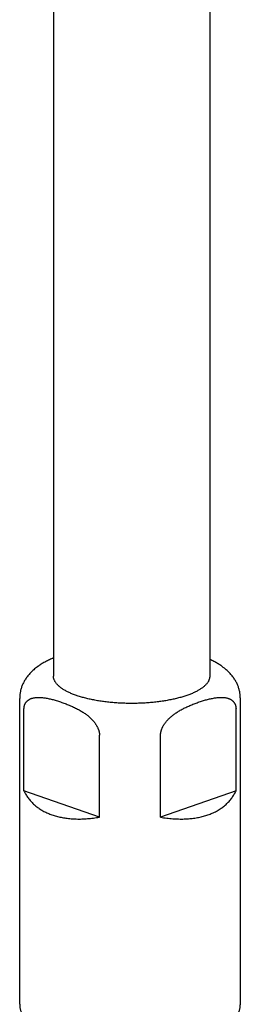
# Model space of a CAD drawing. Header units: millimetres. Extents: x 117 to 1320, y -43 to 1845.
# Tile 5 of 106: x 146 to 170, y 249 to 356. Entities that reach past the tile are written whole.
import ezdxf

# ---------------------------------------------------------------- set-up
doc = ezdxf.new("R2010")
doc.units = ezdxf.units.MM
doc.header["$LTSCALE"] = 65.395
doc.layers.get('0').update_dxf_attribs({"linetype": 'CONTINUOUS'})

msp = doc.modelspace()

# ---------------------------------------------------------------- linework, layer by layer
at = {"color": 7, "linetype": 'Continuous'}
for p, q in [((149.64, 516.83), (149.64, 284.5)), ((166.64, 516.11), (166.64, 284.5)), ((145.97, 248.82), (145.97, 282.09)), ((169.97, 248.82), (169.97, 282.09)), ((146.43, 272.03), (146.43, 280.94)), ((169.5, 272.03), (169.5, 280.94)), ((154.65, 269.17), (154.65, 278.07)), ((161.28, 269.17), (161.28, 278.07)), ((154.65, 269.17), (146.43, 272.03)), ((169.5, 272.03), (161.28, 269.17))]:
    msp.add_line(p, q, dxfattribs=at)
for points, knots in [([(149.64, 286.48), (149.64, 286.48), (149.56, 286.45), (149.41, 286.38), (149.2, 286.29), (148.99, 286.18), (148.79, 286.08), (148.6, 285.97), (148.41, 285.87), (148.23, 285.76), (148.07, 285.65), (147.98, 285.58), (147.93, 285.55)], [0, 0, 0, 0, 0.014634, 0.253995, 0.489588, 0.720894, 0.947404, 1.16862, 1.383758, 1.591811, 1.792495, 1.9535, 1.9535, 1.9535, 1.9535]), ([(168, 285.55), (167.97, 285.57), (167.89, 285.63), (167.75, 285.73), (167.57, 285.84), (167.39, 285.95), (167.19, 286.06), (166.99, 286.16), (166.8, 286.25), (166.69, 286.31), (166.64, 286.33)], [0, 0, 0, 0, 0.104875, 0.306194, 0.514865, 0.73081, 0.953924, 1.18408, 1.420803, 1.566777, 1.566777, 1.566777, 1.566777]), ([(147.93, 285.55), (147.92, 285.54), (147.84, 285.48), (147.69, 285.37), (147.49, 285.2), (147.31, 285.04), (147.14, 284.87), (146.99, 284.7), (146.85, 284.53), (146.72, 284.36), (146.6, 284.19), (146.5, 284.02), (146.41, 283.85), (146.32, 283.68), (146.25, 283.51), (146.18, 283.33), (146.12, 283.16), (146.07, 282.98), (146.04, 282.81), (146, 282.63), (145.98, 282.45), (145.97, 282.27), (145.97, 282.15), (145.97, 282.09)], [0, 0, 0, 0, 0.032355, 0.307986, 0.563952, 0.810859, 1.049927, 1.278096, 1.496729, 1.70813, 1.912779, 2.113284, 2.306729, 2.498334, 2.685455, 2.870105, 3.054325, 3.234874, 3.415062, 3.595375, 3.773798, 3.952539, 4.131711, 4.131711, 4.131711, 4.131711]), ([(169.97, 282.09), (169.97, 282.15), (169.96, 282.27), (169.95, 282.45), (169.93, 282.62), (169.9, 282.8), (169.86, 282.98), (169.81, 283.15), (169.76, 283.33), (169.69, 283.5), (169.62, 283.67), (169.53, 283.85), (169.44, 284.02), (169.33, 284.19), (169.21, 284.36), (169.09, 284.53), (168.94, 284.7), (168.79, 284.87), (168.62, 285.04), (168.43, 285.21), (168.23, 285.38), (168.08, 285.49), (168, 285.55), (168, 285.55)], [0, 0, 0, 0, 0.176388, 0.353008, 0.530833, 0.708965, 0.889255, 1.070126, 1.25401, 1.439282, 1.628094, 1.819884, 2.015491, 2.216581, 2.422649, 2.635677, 2.857063, 3.087315, 3.327927, 3.580175, 3.844879, 4.122119, 4.131707, 4.131707, 4.131707, 4.131707]), ([(152.13, 282.4), (152.06, 282.43), (151.93, 282.48), (151.73, 282.55), (151.54, 282.63), (151.36, 282.71), (151.18, 282.8), (151.02, 282.88), (150.86, 282.97), (150.71, 283.06), (150.57, 283.15), (150.44, 283.25), (150.32, 283.34), (150.21, 283.44), (150.11, 283.53), (150.02, 283.63), (149.93, 283.73), (149.86, 283.83), (149.8, 283.93), (149.75, 284.03), (149.71, 284.14), (149.67, 284.24), (149.65, 284.34), (149.65, 284.43), (149.64, 284.48), (149.64, 284.5)], [0, 0, 0, 0, 0.219092, 0.432017, 0.638505, 0.838502, 1.031964, 1.218697, 1.398709, 1.572029, 1.738563, 1.898408, 2.051699, 2.198472, 2.338962, 2.473451, 2.602164, 2.725526, 2.844032, 2.958157, 3.068568, 3.176015, 3.281226, 3.385088, 3.436824, 3.436824, 3.436824, 3.436824]), ([(166.64, 284.5), (166.64, 284.48), (166.64, 284.43), (166.63, 284.34), (166.61, 284.24), (166.58, 284.14), (166.54, 284.03), (166.49, 283.93), (166.43, 283.83), (166.35, 283.73), (166.27, 283.63), (166.18, 283.53), (166.08, 283.44), (165.97, 283.34), (165.85, 283.25), (165.72, 283.15), (165.58, 283.06), (165.43, 282.97), (165.27, 282.88), (165.11, 282.8), (164.93, 282.71), (164.75, 282.63), (164.56, 282.55), (164.36, 282.48), (164.15, 282.4), (163.94, 282.33), (163.72, 282.26), (163.49, 282.2), (163.26, 282.13), (163.02, 282.07), (162.77, 282.01), (162.52, 281.96), (162.26, 281.91), (162, 281.86), (161.73, 281.81), (161.46, 281.77), (161.19, 281.73), (160.91, 281.7), (160.63, 281.67), (160.34, 281.64), (160.06, 281.61), (159.77, 281.59), (159.47, 281.57), (159.18, 281.56), (158.88, 281.55), (158.59, 281.54), (158.29, 281.54), (158, 281.54), (157.7, 281.54), (157.4, 281.55), (157.11, 281.56), (156.81, 281.57), (156.52, 281.59), (156.23, 281.61), (155.94, 281.64), (155.66, 281.67), (155.38, 281.7), (155.1, 281.73), (154.82, 281.77), (154.55, 281.81), (154.29, 281.86), (154.02, 281.91), (153.77, 281.96), (153.52, 282.01), (153.27, 282.07), (153.03, 282.13), (152.8, 282.2), (152.57, 282.26), (152.35, 282.33), (152.2, 282.38), (152.13, 282.4)], [0, 0, 0, 0, 0.051736, 0.155598, 0.260809, 0.368256, 0.478668, 0.592792, 0.711298, 0.83466, 0.963373, 1.097862, 1.238352, 1.385125, 1.538416, 1.698262, 1.864795, 2.038115, 2.218127, 2.40486, 2.598322, 2.798319, 3.004807, 3.217732, 3.436824, 3.661989, 3.893125, 4.129901, 4.372187, 4.619844, 4.872494, 5.129974, 5.392121, 5.658517, 5.92898, 6.203321, 6.481093, 6.762099, 7.046131, 7.332721, 7.621654, 7.912716, 8.205421, 8.499547, 8.79487, 9.090895, 9.387398, 9.68415, 9.980653, 10.276678, 10.572001, 10.866127, 11.158832, 11.449894, 11.738827, 12.025417, 12.30945, 12.590455, 12.868228, 13.142568, 13.413031, 13.679428, 13.941574, 14.199055, 14.451705, 14.699361, 14.941647, 15.178424, 15.409559, 15.634724, 15.634724, 15.634724, 15.634724]), ([(146.43, 280.94), (146.43, 280.96), (146.44, 281), (146.44, 281.07), (146.45, 281.13), (146.46, 281.19), (146.47, 281.25), (146.48, 281.31), (146.5, 281.37), (146.53, 281.43), (146.55, 281.49), (146.58, 281.54), (146.61, 281.6), (146.65, 281.65), (146.69, 281.71), (146.74, 281.76), (146.79, 281.81), (146.85, 281.86), (146.92, 281.91), (146.99, 281.96), (147.06, 282), (147.15, 282.04), (147.24, 282.08), (147.35, 282.11), (147.46, 282.14), (147.58, 282.16), (147.72, 282.18), (147.86, 282.19), (148.02, 282.2), (148.19, 282.19), (148.36, 282.18), (148.55, 282.16), (148.75, 282.13), (148.95, 282.1), (149.16, 282.05), (149.38, 282), (149.61, 281.95), (149.84, 281.88), (150.07, 281.81), (150.31, 281.74), (150.46, 281.68), (150.54, 281.65)], [0, 0, 0, 0, 0.06394, 0.12714, 0.189704, 0.251798, 0.313758, 0.37571, 0.437766, 0.500258, 0.563399, 0.627356, 0.692497, 0.759108, 0.827539, 0.89808, 0.971144, 1.047258, 1.126878, 1.210501, 1.299011, 1.393231, 1.493957, 1.602215, 1.718919, 1.844945, 1.980944, 2.127262, 2.284006, 2.450753, 2.627406, 2.814126, 3.010981, 3.217958, 3.434667, 3.660051, 3.892939, 4.132161, 4.376616, 4.625113, 4.876463, 4.876463, 4.876463, 4.876463]), ([(150.54, 281.65), (150.62, 281.63), (150.78, 281.57), (151.02, 281.48), (151.25, 281.39), (151.48, 281.29), (151.71, 281.19), (151.93, 281.09), (152.14, 280.98), (152.35, 280.88), (152.54, 280.77), (152.73, 280.66), (152.91, 280.55), (153.07, 280.43), (153.23, 280.32), (153.37, 280.21), (153.51, 280.1), (153.63, 279.98), (153.74, 279.88), (153.85, 279.77), (153.94, 279.67), (154.02, 279.57), (154.1, 279.47), (154.17, 279.38), (154.23, 279.29), (154.29, 279.2), (154.34, 279.11), (154.39, 279.02), (154.43, 278.94), (154.47, 278.86), (154.5, 278.78), (154.53, 278.7), (154.56, 278.63), (154.58, 278.55), (154.6, 278.48), (154.62, 278.41), (154.63, 278.34), (154.64, 278.27), (154.65, 278.21), (154.65, 278.14), (154.65, 278.1), (154.65, 278.07)], [0, 0, 0, 0, 0.253831, 0.507651, 0.76034, 1.010829, 1.258098, 1.501036, 1.738545, 1.969813, 2.194098, 2.410638, 2.619026, 2.81928, 3.01142, 3.195512, 3.371056, 3.53682, 3.69271, 3.839387, 3.977741, 4.108432, 4.232205, 4.349757, 4.461463, 4.567851, 4.669498, 4.766639, 4.8596, 4.948934, 5.03483, 5.117443, 5.19703, 5.274014, 5.348566, 5.420932, 5.491412, 5.560103, 5.627253, 5.693129, 5.757829, 5.757829, 5.757829, 5.757829]), ([(161.28, 278.07), (161.28, 278.1), (161.28, 278.14), (161.29, 278.21), (161.3, 278.28), (161.31, 278.35), (161.32, 278.42), (161.34, 278.49), (161.36, 278.56), (161.38, 278.64), (161.4, 278.71), (161.44, 278.79), (161.47, 278.87), (161.51, 278.96), (161.55, 279.04), (161.6, 279.13), (161.65, 279.22), (161.71, 279.31), (161.78, 279.4), (161.85, 279.5), (161.93, 279.6), (162.02, 279.7), (162.12, 279.8), (162.23, 279.91), (162.34, 280.02), (162.47, 280.13), (162.61, 280.25), (162.76, 280.36), (162.92, 280.47), (163.08, 280.58), (163.26, 280.69), (163.44, 280.8), (163.64, 280.9), (163.84, 281.01), (164.05, 281.11), (164.26, 281.21), (164.48, 281.3), (164.71, 281.4), (164.93, 281.49), (165.16, 281.57), (165.39, 281.66), (165.62, 281.73), (165.85, 281.81), (166.08, 281.88), (166.3, 281.94), (166.52, 282), (166.73, 282.05), (166.94, 282.09), (167.14, 282.13), (167.34, 282.16), (167.52, 282.18), (167.7, 282.19), (167.87, 282.2), (168.02, 282.19), (168.17, 282.18), (168.31, 282.17), (168.44, 282.15), (168.56, 282.12), (168.66, 282.09), (168.76, 282.05), (168.85, 282.01), (168.93, 281.97), (169, 281.92), (169.07, 281.87), (169.13, 281.82), (169.18, 281.77), (169.23, 281.72), (169.28, 281.66), (169.31, 281.61), (169.35, 281.55), (169.38, 281.49), (169.41, 281.43), (169.43, 281.37), (169.45, 281.31), (169.46, 281.25), (169.48, 281.19), (169.49, 281.13), (169.49, 281.07), (169.5, 281), (169.5, 280.96), (169.5, 280.94)], [0, 0, 0, 0, 0.065799, 0.132822, 0.201183, 0.271042, 0.342795, 0.416602, 0.492564, 0.571046, 0.652331, 0.736567, 0.824145, 0.915397, 1.010653, 1.110208, 1.21435, 1.323623, 1.438407, 1.55902, 1.686279, 1.821006, 1.963843, 2.115449, 2.275996, 2.445445, 2.623521, 2.809438, 3.002723, 3.20333, 3.411213, 3.626165, 3.847784, 4.075202, 4.307296, 4.543345, 4.782712, 5.024742, 5.268756, 5.513784, 5.758661, 6.002202, 6.243276, 6.480716, 6.713325, 6.939941, 7.15977, 7.372218, 7.576733, 7.77282, 7.959807, 8.136935, 8.304169, 8.461782, 8.609958, 8.748686, 8.878194, 8.998669, 9.110591, 9.214727, 9.311895, 9.403048, 9.488953, 9.570428, 9.648266, 9.722895, 9.794745, 9.864423, 9.932263, 9.998503, 10.063424, 10.127463, 10.190845, 10.253743, 10.3165, 10.379269, 10.442164, 10.505516, 10.569521, 10.634289, 10.634289, 10.634289, 10.634289]), ([(146.43, 272.03), (146.47, 271.97), (146.53, 271.83), (146.64, 271.63), (146.76, 271.44), (146.89, 271.26), (147.02, 271.08), (147.17, 270.91), (147.32, 270.75), (147.48, 270.59), (147.65, 270.44), (147.82, 270.3), (148.01, 270.17), (148.2, 270.04), (148.39, 269.92), (148.6, 269.8), (148.81, 269.7), (149.03, 269.6), (149.25, 269.5), (149.4, 269.45), (149.48, 269.42)], [0, 0, 0, 0, 0.227409, 0.453057, 0.677256, 0.900487, 1.123191, 1.34565, 1.568304, 1.791577, 2.015722, 2.241154, 2.468249, 2.697209, 2.928401, 3.162165, 3.398656, 3.638201, 3.881098, 4.127454, 4.127454, 4.127454, 4.127454]), ([(161.28, 269.17), (161.4, 269.15), (161.62, 269.11), (161.96, 269.07), (162.29, 269.03), (162.62, 269), (162.94, 268.98), (163.25, 268.97), (163.56, 268.97), (163.87, 268.97), (164.17, 268.99), (164.46, 269.01), (164.74, 269.04), (165.02, 269.07), (165.3, 269.12), (165.57, 269.17), (165.83, 269.23), (166.08, 269.3), (166.33, 269.38), (166.57, 269.46), (166.81, 269.55), (167.03, 269.65), (167.25, 269.76), (167.47, 269.87), (167.67, 270), (167.87, 270.13), (168.06, 270.26), (168.24, 270.41), (168.42, 270.56), (168.58, 270.72), (168.74, 270.88), (168.89, 271.06), (169.03, 271.24), (169.16, 271.43), (169.28, 271.62), (169.4, 271.82), (169.47, 271.96), (169.5, 272.03)], [0, 0, 0, 0, 0.34534, 0.684703, 1.017965, 1.345317, 1.666818, 1.982379, 2.292245, 2.596484, 2.895059, 3.18825, 3.476156, 3.758799, 4.036503, 4.309367, 4.577466, 4.841158, 5.100569, 5.355827, 5.607328, 5.855228, 6.099717, 6.341226, 6.579949, 6.816142, 7.050272, 7.282581, 7.513403, 7.743238, 7.972363, 8.201166, 8.43018, 8.659721, 8.890228, 9.122249, 9.356126, 9.356126, 9.356126, 9.356126]), ([(149.48, 269.42), (149.56, 269.39), (149.72, 269.34), (149.96, 269.27), (150.21, 269.21), (150.47, 269.15), (150.73, 269.1), (151, 269.06), (151.28, 269.03), (151.56, 269), (151.84, 268.98), (152.13, 268.97), (152.43, 268.97), (152.73, 268.97), (153.04, 268.99), (153.35, 269.01), (153.67, 269.03), (153.99, 269.07), (154.32, 269.12), (154.54, 269.15), (154.65, 269.17)], [0, 0, 0, 0, 0.250095, 0.5042, 0.762379, 1.024868, 1.291913, 1.56354, 1.839953, 2.121372, 2.407779, 2.699343, 2.996261, 3.298484, 3.606164, 3.919456, 4.238263, 4.562687, 4.892875, 5.228702, 5.228702, 5.228702, 5.228702]), ([(145.97, 248.82), (145.97, 248.77), (145.97, 248.67), (145.99, 248.52), (146.01, 248.37), (146.04, 248.22), (146.09, 248.06), (146.15, 247.91), (146.21, 247.76), (146.29, 247.6), (146.39, 247.45), (146.49, 247.29), (146.61, 247.13), (146.75, 246.98), (146.9, 246.82), (147.06, 246.67), (147.24, 246.52), (147.43, 246.38), (147.63, 246.23), (147.84, 246.1), (148.07, 245.96), (148.3, 245.83), (148.54, 245.71), (148.79, 245.59), (149.04, 245.48), (149.31, 245.37), (149.58, 245.26), (149.77, 245.2), (149.86, 245.17)], [0, 0, 0, 0, 0.150765, 0.302341, 0.455391, 0.61091, 0.769538, 0.932126, 1.099802, 1.273484, 1.454048, 1.642411, 1.839316, 2.045226, 2.26027, 2.484167, 2.71636, 2.956188, 3.202994, 3.456218, 3.715439, 3.980366, 4.250817, 4.526681, 4.807884, 5.094379, 5.386122, 5.683065, 5.683065, 5.683065, 5.683065]), ([(149.86, 245.17), (149.96, 245.13), (150.15, 245.07), (150.45, 244.97), (150.75, 244.88), (151.06, 244.8), (151.37, 244.72), (151.7, 244.64), (152.02, 244.57), (152.35, 244.5), (152.69, 244.44), (153.03, 244.38), (153.38, 244.32), (153.73, 244.27), (154.08, 244.22), (154.44, 244.18), (154.8, 244.14), (155.17, 244.11), (155.53, 244.08), (155.9, 244.05), (156.27, 244.03), (156.65, 244.01), (157.02, 244), (157.39, 243.99), (157.77, 243.99), (158.14, 243.99), (158.52, 243.99), (158.89, 244), (159.26, 244.01), (159.64, 244.03), (160.01, 244.05), (160.38, 244.08), (160.74, 244.11), (161.11, 244.14), (161.47, 244.18), (161.82, 244.22), (162.18, 244.27), (162.53, 244.32), (162.88, 244.37), (163.22, 244.43), (163.55, 244.5), (163.89, 244.57), (164.21, 244.64), (164.53, 244.71), (164.85, 244.79), (165.16, 244.88), (165.46, 244.97), (165.76, 245.06), (166.05, 245.16), (166.33, 245.26), (166.6, 245.36), (166.87, 245.47), (167.13, 245.59), (167.38, 245.71), (167.62, 245.83), (167.86, 245.96), (168.08, 246.09), (168.3, 246.23), (168.5, 246.37), (168.69, 246.52), (168.87, 246.67), (169.03, 246.82), (169.18, 246.97), (169.31, 247.13), (169.44, 247.28), (169.54, 247.44), (169.64, 247.59), (169.72, 247.75), (169.79, 247.9), (169.84, 248.06), (169.89, 248.21), (169.92, 248.36), (169.95, 248.52), (169.96, 248.67), (169.97, 248.77), (169.97, 248.82)], [0, 0, 0, 0, 0.305196, 0.615545, 0.930891, 1.251943, 1.57766, 1.907816, 2.242879, 2.58205, 2.925128, 3.272438, 3.623344, 3.977555, 4.335185, 4.695731, 5.058865, 5.424557, 5.79241, 6.162072, 6.53339, 6.906039, 7.279672, 7.654046, 8.028873, 8.403834, 8.778627, 9.152963, 9.526579, 9.899144, 10.27033, 10.639959, 11.007695, 11.373136, 11.736222, 12.096638, 12.453868, 12.808003, 13.158777, 13.505524, 13.848521, 14.187568, 14.521831, 14.8518, 15.177321, 15.497485, 15.812914, 16.12355, 16.428388, 16.728215, 17.023068, 17.311777, 17.595349, 17.873853, 18.145794, 18.412415, 18.673616, 18.927308, 19.174871, 19.415625, 19.646952, 19.87063, 20.086123, 20.290622, 20.486983, 20.676036, 20.857146, 21.030755, 21.199236, 21.363409, 21.523342, 21.679623, 21.833895, 21.986752, 22.13939, 22.13939, 22.13939, 22.13939])]:
    msp.add_open_spline(points, degree=3, knots=knots, dxfattribs=at)

doc.saveas('drawing.dxf')
